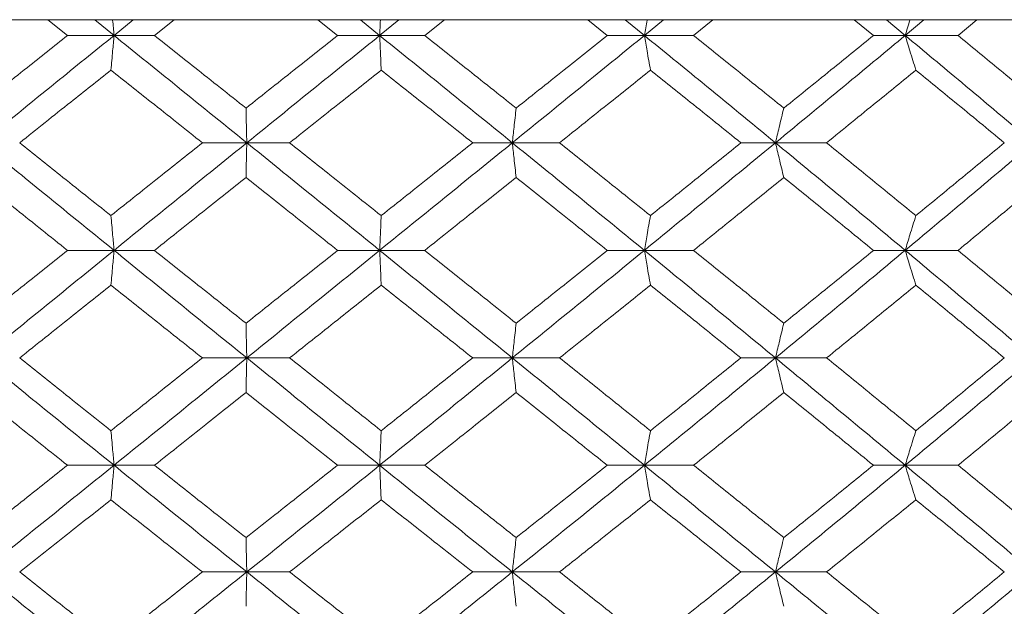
# Model space of a CAD drawing. Header units: inches. Extents: x -4.1 to 22.6, y -10.2 to 17.8.
# Tile 57 of 142: x 5.324 to 5.884, y -0.041 to 0.292. Entities that reach past the tile are written whole.
import ezdxf

# ---------------------------------------------------------------- set-up
doc = ezdxf.new("R2010")
doc.units = ezdxf.units.IN
doc.header["$MEASUREMENT"] = 0

msp = doc.modelspace()

# ---------------------------------------------------------------- linework, layer by layer
at = {"color": 7, "linetype": 'Continuous', "lineweight": 15}
for p, q in [((5.31405, 0.29188), (5.64373, 0.29188)), ((5.35122, 0.28306), (5.34011, 0.29188)), ((5.37769, 0.28306), (5.36675, 0.29188)), ((5.37769, 0.28306), (5.38865, 0.29188)), ((5.40068, 0.28306), (5.41183, 0.29188)), ((5.50478, 0.28306), (5.49362, 0.29188)), ((5.5287, 0.28306), (5.51773, 0.29188)), ((5.5287, 0.28306), (5.53967, 0.29188)), ((5.55434, 0.28306), (5.56548, 0.29188)), ((5.64373, 0.29188), (5.64389, 0.29202)), ((6.90571, 0.29188), (5.64373, 0.29188)), ((5.65807, 0.28306), (5.64698, 0.29188)), ((5.67918, 0.28306), (5.66828, 0.29188)), ((5.67918, 0.28306), (5.69002, 0.29188)), ((5.70717, 0.28306), (5.71818, 0.29188)), ((5.80939, 0.28306), (5.79849, 0.29188)), ((5.82745, 0.28306), (5.81676, 0.29188)), ((5.82745, 0.28306), (5.83807, 0.29188)), ((5.8575, 0.28306), (5.86825, 0.29188)), ((5.37769, 0.28306), (5.35122, 0.28306)), ((5.37769, 0.28306), (5.40068, 0.28306)), ((5.5287, 0.28306), (5.50478, 0.28306)), ((5.5287, 0.28306), (5.55434, 0.28306)), ((5.67918, 0.28306), (5.65807, 0.28306)), ((5.67918, 0.28306), (5.70717, 0.28306)), ((5.82745, 0.28306), (5.80939, 0.28306)), ((5.82745, 0.28306), (5.8575, 0.28306)), ((5.45316, 0.2221), (5.42793, 0.2221)), ((5.45316, 0.2221), (5.47751, 0.2221)), ((5.60411, 0.2221), (5.58157, 0.2221)), ((5.60411, 0.2221), (5.63096, 0.2221)), ((5.75369, 0.2221), (5.73408, 0.2221)), ((5.75369, 0.2221), (5.78275, 0.2221)), ((5.37769, 0.16098), (5.35122, 0.16098)), ((5.37769, 0.16098), (5.40068, 0.16098)), ((5.5287, 0.16098), (5.50478, 0.16098)), ((5.5287, 0.16098), (5.55434, 0.16098)), ((5.67918, 0.16098), (5.65807, 0.16098)), ((5.67918, 0.16098), (5.70717, 0.16098)), ((5.82745, 0.16098), (5.80939, 0.16098)), ((5.82745, 0.16098), (5.8575, 0.16098)), ((5.45316, 0.09986), (5.42793, 0.09986)), ((5.45316, 0.09986), (5.47751, 0.09986)), ((5.60411, 0.09986), (5.58157, 0.09986)), ((5.60411, 0.09986), (5.63096, 0.09986)), ((5.75369, 0.09986), (5.73408, 0.09986)), ((5.75369, 0.09986), (5.78275, 0.09986)), ((5.37769, 0.0389), (5.35122, 0.0389)), ((5.37769, 0.0389), (5.40068, 0.0389)), ((5.5287, 0.0389), (5.50478, 0.0389)), ((5.5287, 0.0389), (5.55434, 0.0389)), ((5.67918, 0.0389), (5.65807, 0.0389)), ((5.67918, 0.0389), (5.70717, 0.0389)), ((5.82745, 0.0389), (5.80939, 0.0389)), ((5.82745, 0.0389), (5.8575, 0.0389)), ((5.45316, -0.02172), (5.42793, -0.02172)), ((5.45316, -0.02172), (5.47751, -0.02172)), ((5.60411, -0.02172), (5.58157, -0.02172)), ((5.60411, -0.02172), (5.63096, -0.02172)), ((5.75369, -0.02172), (5.73408, -0.02172)), ((5.75369, -0.02172), (5.78275, -0.02172))]:
    msp.add_line(p, q, dxfattribs=at)
for points, knots in [([(5.37691, 0.29188), (5.37691, 0.29185), (5.37717, 0.28894), (5.37743, 0.28599), (5.37769, 0.28306)], [0, 0, 0, 0, 0.010766, 1, 1, 1, 1]), ([(5.52909, 0.29188), (5.52909, 0.29185), (5.52896, 0.28894), (5.52883, 0.28599), (5.5287, 0.28306)], [0, 0, 0, 0, 0.010762, 1, 1, 1, 1]), ([(5.68072, 0.29188), (5.68071, 0.29185), (5.68019, 0.28894), (5.67968, 0.28599), (5.67918, 0.28306)], [0, 0, 0, 0, 0.010765, 1, 1, 1, 1]), ([(5.83013, 0.29188), (5.83012, 0.29185), (5.82922, 0.28894), (5.82833, 0.28598), (5.82745, 0.28306)], [0, 0, 0, 0, 0.010761, 1, 1, 1, 1]), ([(5.29944, 0.24179), (5.30909, 0.2495), (5.32632, 0.26327), (5.34362, 0.27702), (5.35122, 0.28306)], [0, 0, 0, 0, 0.560339, 1, 1, 1, 1]), ([(5.30249, 0.2221), (5.31651, 0.2335), (5.34151, 0.25384), (5.36664, 0.27414), (5.37769, 0.28306)], [0, 0, 0, 0, 0.5604573, 1, 1, 1, 1]), ([(5.37593, 0.26343), (5.3761, 0.26523), (5.37643, 0.26884), (5.37701, 0.27537), (5.37743, 0.28014), (5.37769, 0.28306)], [0, 0, 0, 0, 0.279167, 0.558335, 1, 1, 1, 1]), ([(5.45316, 0.2221), (5.43906, 0.2335), (5.41389, 0.25384), (5.38874, 0.27414), (5.37769, 0.28306)], [0, 0, 0, 0, 0.560457, 1, 1, 1, 1]), ([(5.45272, 0.24179), (5.443, 0.2495), (5.42565, 0.26327), (5.4083, 0.27702), (5.40068, 0.28306)], [0, 0, 0, 0, 0.560339, 1, 1, 1, 1]), ([(5.45272, 0.24179), (5.46244, 0.2495), (5.47979, 0.26327), (5.49715, 0.27702), (5.50478, 0.28306)], [0, 0, 0, 0, 0.560339, 1, 1, 1, 1]), ([(5.45316, 0.2221), (5.46727, 0.2335), (5.49244, 0.25384), (5.51763, 0.27414), (5.5287, 0.28306)], [0, 0, 0, 0, 0.560457, 1, 1, 1, 1]), ([(5.52957, 0.26343), (5.52949, 0.26523), (5.52933, 0.26884), (5.52904, 0.27537), (5.52883, 0.28014), (5.5287, 0.28306)], [0, 0, 0, 0, 0.279164, 0.558332, 1, 1, 1, 1]), ([(5.60411, 0.2221), (5.59005, 0.2335), (5.56496, 0.25384), (5.53977, 0.27414), (5.5287, 0.28306)], [0, 0, 0, 0, 0.560457, 1, 1, 1, 1]), ([(5.60628, 0.24179), (5.59659, 0.2495), (5.5793, 0.26327), (5.56196, 0.27702), (5.55434, 0.28306)], [0, 0, 0, 0, 0.5603389, 1, 1, 1, 1]), ([(5.60411, 0.2221), (5.61816, 0.2335), (5.64322, 0.25384), (5.6682, 0.27414), (5.67918, 0.28306)], [0, 0, 0, 0, 0.560457, 1, 1, 1, 1]), ([(5.60628, 0.24179), (5.61596, 0.2495), (5.63324, 0.26327), (5.65049, 0.27702), (5.65807, 0.28306)], [0, 0, 0, 0, 0.560339, 1, 1, 1, 1]), ([(5.68265, 0.26343), (5.68232, 0.26523), (5.68167, 0.26884), (5.68051, 0.27537), (5.67968, 0.28014), (5.67918, 0.28306)], [0, 0, 0, 0, 0.279168, 0.558335, 1, 1, 1, 1]), ([(5.75369, 0.2221), (5.73982, 0.2335), (5.71508, 0.25384), (5.69014, 0.27414), (5.67918, 0.28306)], [0, 0, 0, 0, 0.560457, 1, 1, 1, 1]), ([(5.75845, 0.24179), (5.7489, 0.2495), (5.73185, 0.26327), (5.71471, 0.27702), (5.70717, 0.28306)], [0, 0, 0, 0, 0.560339, 1, 1, 1, 1]), ([(5.75369, 0.2221), (5.76752, 0.2335), (5.7922, 0.25384), (5.81669, 0.27414), (5.82745, 0.28306)], [0, 0, 0, 0, 0.560458, 1, 1, 1, 1]), ([(5.75845, 0.24179), (5.76799, 0.2495), (5.785, 0.26327), (5.80194, 0.27702), (5.80939, 0.28306)], [0, 0, 0, 0, 0.5603389, 1, 1, 1, 1]), ([(5.83349, 0.26343), (5.83293, 0.26523), (5.83179, 0.26884), (5.82978, 0.27537), (5.82834, 0.28014), (5.82745, 0.28306)], [0, 0, 0, 0, 0.279165, 0.558332, 1, 1, 1, 1]), ([(5.90026, 0.2221), (5.88674, 0.2335), (5.86261, 0.25384), (5.83819, 0.27414), (5.82745, 0.28306)], [0, 0, 0, 0, 0.560457, 1, 1, 1, 1]), ([(5.90756, 0.24179), (5.89825, 0.2495), (5.88163, 0.26327), (5.86487, 0.27702), (5.8575, 0.28306)], [0, 0, 0, 0, 0.560339, 1, 1, 1, 1]), ([(5.32407, 0.2221), (5.33374, 0.22983), (5.351, 0.24361), (5.36832, 0.25737), (5.37593, 0.26343)], [0, 0, 0, 0, 0.5602732, 1, 1, 1, 1]), ([(5.42793, 0.2221), (5.41822, 0.22983), (5.40088, 0.24361), (5.38355, 0.25737), (5.37593, 0.26343)], [0, 0, 0, 0, 0.560273, 1, 1, 1, 1]), ([(5.47751, 0.2221), (5.48723, 0.22983), (5.50458, 0.24361), (5.52194, 0.25737), (5.52957, 0.26343)], [0, 0, 0, 0, 0.560273, 1, 1, 1, 1]), ([(5.58157, 0.2221), (5.57187, 0.22983), (5.55455, 0.24361), (5.5372, 0.25737), (5.52957, 0.26343)], [0, 0, 0, 0, 0.560273, 1, 1, 1, 1]), ([(5.63096, 0.2221), (5.64063, 0.22983), (5.65787, 0.24361), (5.67508, 0.25737), (5.68265, 0.26343)], [0, 0, 0, 0, 0.560273, 1, 1, 1, 1]), ([(5.73408, 0.2221), (5.72449, 0.22983), (5.70739, 0.24361), (5.6902, 0.25737), (5.68265, 0.26343)], [0, 0, 0, 0, 0.560273, 1, 1, 1, 1]), ([(5.78275, 0.2221), (5.79225, 0.22983), (5.80921, 0.24361), (5.82608, 0.25737), (5.83349, 0.26343)], [0, 0, 0, 0, 0.560273, 1, 1, 1, 1]), ([(5.88379, 0.2221), (5.87443, 0.22983), (5.85773, 0.24361), (5.8409, 0.25737), (5.83349, 0.26343)], [0, 0, 0, 0, 0.560274, 1, 1, 1, 1]), ([(5.45272, 0.24179), (5.45276, 0.23999), (5.45284, 0.23637), (5.45299, 0.22983), (5.4531, 0.22504), (5.45316, 0.2221)], [0, 0, 0, 0, 0.2788694, 0.5577415, 1, 1, 1, 1]), ([(5.60628, 0.24179), (5.60608, 0.23999), (5.60567, 0.23637), (5.60495, 0.22983), (5.60443, 0.22504), (5.60411, 0.2221)], [0, 0, 0, 0, 0.278869, 0.557738, 1, 1, 1, 1]), ([(5.75845, 0.24179), (5.75801, 0.23999), (5.75711, 0.23637), (5.75552, 0.22983), (5.75439, 0.22504), (5.75369, 0.2221)], [0, 0, 0, 0, 0.278871, 0.557742, 1, 1, 1, 1]), ([(5.37769, 0.16098), (5.36362, 0.1724), (5.33852, 0.19278), (5.3135, 0.21315), (5.30249, 0.2221)], [0, 0, 0, 0, 0.5601553, 1, 1, 1, 1]), ([(5.37593, 0.1807), (5.36624, 0.18844), (5.34893, 0.20224), (5.33166, 0.21604), (5.32407, 0.2221)], [0, 0, 0, 0, 0.560136, 1, 1, 1, 1]), ([(5.37593, 0.1807), (5.38563, 0.18844), (5.40295, 0.20224), (5.4203, 0.21604), (5.42793, 0.2221)], [0, 0, 0, 0, 0.5601359, 1, 1, 1, 1]), ([(5.37769, 0.16098), (5.39177, 0.1724), (5.4169, 0.19278), (5.44208, 0.21315), (5.45316, 0.2221)], [0, 0, 0, 0, 0.560155, 1, 1, 1, 1]), ([(5.45272, 0.2024), (5.45276, 0.20421), (5.45284, 0.20782), (5.45299, 0.21437), (5.4531, 0.21916), (5.45316, 0.2221)], [0, 0, 0, 0, 0.278776, 0.557552, 1, 1, 1, 1]), ([(5.5287, 0.16098), (5.5146, 0.1724), (5.48943, 0.19278), (5.46424, 0.21315), (5.45316, 0.2221)], [0, 0, 0, 0, 0.560155, 1, 1, 1, 1]), ([(5.52957, 0.1807), (5.51985, 0.18844), (5.5025, 0.20224), (5.48514, 0.21604), (5.47751, 0.2221)], [0, 0, 0, 0, 0.560136, 1, 1, 1, 1]), ([(5.5287, 0.16098), (5.5428, 0.1724), (5.56796, 0.19278), (5.59307, 0.21315), (5.60411, 0.2221)], [0, 0, 0, 0, 0.560155, 1, 1, 1, 1]), ([(5.52957, 0.1807), (5.53928, 0.18844), (5.55662, 0.20224), (5.57395, 0.21604), (5.58157, 0.2221)], [0, 0, 0, 0, 0.560136, 1, 1, 1, 1]), ([(5.60628, 0.2024), (5.60608, 0.20421), (5.60567, 0.20782), (5.60495, 0.21437), (5.60443, 0.21916), (5.60411, 0.2221)], [0, 0, 0, 0, 0.278772, 0.557552, 1, 1, 1, 1]), ([(5.67918, 0.16098), (5.66519, 0.1724), (5.64023, 0.19278), (5.61515, 0.21315), (5.60411, 0.2221)], [0, 0, 0, 0, 0.560155, 1, 1, 1, 1]), ([(5.68265, 0.1807), (5.67301, 0.18844), (5.65581, 0.20224), (5.63855, 0.21604), (5.63096, 0.2221)], [0, 0, 0, 0, 0.5601358, 1, 1, 1, 1]), ([(5.67918, 0.16098), (5.69313, 0.1724), (5.71804, 0.19278), (5.7428, 0.21315), (5.75369, 0.2221)], [0, 0, 0, 0, 0.560155, 1, 1, 1, 1]), ([(5.68265, 0.1807), (5.69227, 0.18844), (5.70944, 0.20224), (5.72655, 0.21604), (5.73408, 0.2221)], [0, 0, 0, 0, 0.5601362, 1, 1, 1, 1]), ([(5.75845, 0.2024), (5.75801, 0.20421), (5.75712, 0.20782), (5.75553, 0.21437), (5.75439, 0.21916), (5.75369, 0.2221)], [0, 0, 0, 0, 0.278776, 0.557553, 1, 1, 1, 1]), ([(5.82745, 0.16098), (5.81374, 0.1724), (5.78926, 0.19278), (5.76456, 0.21315), (5.75369, 0.2221)], [0, 0, 0, 0, 0.560155, 1, 1, 1, 1]), ([(5.83349, 0.1807), (5.82405, 0.18844), (5.80719, 0.20224), (5.79022, 0.21604), (5.78275, 0.2221)], [0, 0, 0, 0, 0.5601363, 1, 1, 1, 1]), ([(5.82745, 0.16098), (5.84112, 0.1724), (5.86551, 0.19278), (5.88964, 0.21315), (5.90026, 0.2221)], [0, 0, 0, 0, 0.560155, 1, 1, 1, 1]), ([(5.83349, 0.1807), (5.84291, 0.18844), (5.85973, 0.20224), (5.87644, 0.21604), (5.88379, 0.2221)], [0, 0, 0, 0, 0.560136, 1, 1, 1, 1]), ([(5.35122, 0.16098), (5.34154, 0.16871), (5.32426, 0.18252), (5.30702, 0.19633), (5.29944, 0.2024)], [0, 0, 0, 0, 0.560071, 1, 1, 1, 1]), ([(5.40068, 0.16098), (5.41039, 0.16871), (5.42772, 0.18252), (5.44508, 0.19633), (5.45272, 0.2024)], [0, 0, 0, 0, 0.5600707, 1, 1, 1, 1]), ([(5.50478, 0.16098), (5.49506, 0.16871), (5.47771, 0.18252), (5.46035, 0.19633), (5.45272, 0.2024)], [0, 0, 0, 0, 0.560071, 1, 1, 1, 1]), ([(5.55434, 0.16098), (5.56404, 0.16871), (5.58137, 0.18252), (5.59867, 0.19633), (5.60628, 0.2024)], [0, 0, 0, 0, 0.560071, 1, 1, 1, 1]), ([(5.65807, 0.16098), (5.64841, 0.16871), (5.63118, 0.18252), (5.61389, 0.19633), (5.60628, 0.2024)], [0, 0, 0, 0, 0.560071, 1, 1, 1, 1]), ([(5.70717, 0.16098), (5.71676, 0.16871), (5.7339, 0.18252), (5.75095, 0.19633), (5.75845, 0.2024)], [0, 0, 0, 0, 0.5600708, 1, 1, 1, 1]), ([(5.80939, 0.16098), (5.7999, 0.16871), (5.78297, 0.18252), (5.76594, 0.19633), (5.75845, 0.2024)], [0, 0, 0, 0, 0.5600706, 1, 1, 1, 1]), ([(5.8575, 0.16098), (5.86688, 0.16871), (5.88363, 0.18252), (5.90025, 0.19633), (5.90756, 0.2024)], [0, 0, 0, 0, 0.560071, 1, 1, 1, 1]), ([(5.37593, 0.1807), (5.3761, 0.1789), (5.37643, 0.17528), (5.37701, 0.16872), (5.37743, 0.16392), (5.37769, 0.16098)], [0, 0, 0, 0, 0.2786745, 0.5573512, 1, 1, 1, 1]), ([(5.52957, 0.1807), (5.52949, 0.1789), (5.52933, 0.17528), (5.52904, 0.16872), (5.52883, 0.16392), (5.5287, 0.16098)], [0, 0, 0, 0, 0.278676, 0.557353, 1, 1, 1, 1]), ([(5.68265, 0.1807), (5.68232, 0.1789), (5.68167, 0.17528), (5.68051, 0.16872), (5.67968, 0.16392), (5.67918, 0.16098)], [0, 0, 0, 0, 0.278678, 0.557355, 1, 1, 1, 1]), ([(5.83349, 0.1807), (5.83293, 0.1789), (5.8318, 0.17528), (5.82978, 0.16872), (5.82834, 0.16392), (5.82745, 0.16098)], [0, 0, 0, 0, 0.278676, 0.557351, 1, 1, 1, 1]), ([(5.29944, 0.11956), (5.30909, 0.12729), (5.32633, 0.1411), (5.34361, 0.1549), (5.35122, 0.16098)], [0, 0, 0, 0, 0.559933, 1, 1, 1, 1]), ([(5.30249, 0.09986), (5.3165, 0.11126), (5.34153, 0.13163), (5.36664, 0.15201), (5.37769, 0.16098)], [0, 0, 0, 0, 0.559853, 1, 1, 1, 1]), ([(5.37593, 0.14126), (5.3761, 0.14307), (5.37643, 0.14668), (5.37701, 0.15324), (5.37743, 0.15804), (5.37769, 0.16098)], [0, 0, 0, 0, 0.278674, 0.55735, 1, 1, 1, 1]), ([(5.45316, 0.09986), (5.43906, 0.11126), (5.41388, 0.13163), (5.38875, 0.15201), (5.37769, 0.16098)], [0, 0, 0, 0, 0.559853, 1, 1, 1, 1]), ([(5.45272, 0.11956), (5.443, 0.12729), (5.42564, 0.1411), (5.40831, 0.1549), (5.40068, 0.16098)], [0, 0, 0, 0, 0.559933, 1, 1, 1, 1]), ([(5.45272, 0.11956), (5.46243, 0.12729), (5.47979, 0.1411), (5.49715, 0.1549), (5.50478, 0.16098)], [0, 0, 0, 0, 0.559933, 1, 1, 1, 1]), ([(5.45316, 0.09986), (5.46726, 0.11126), (5.49245, 0.13163), (5.51763, 0.15201), (5.5287, 0.16098)], [0, 0, 0, 0, 0.559853, 1, 1, 1, 1]), ([(5.52957, 0.14126), (5.52949, 0.14307), (5.52933, 0.14668), (5.52904, 0.15324), (5.52883, 0.15804), (5.5287, 0.16098)], [0, 0, 0, 0, 0.278676, 0.557351, 1, 1, 1, 1]), ([(5.60411, 0.09986), (5.59005, 0.11126), (5.56494, 0.13163), (5.53978, 0.15201), (5.5287, 0.16098)], [0, 0, 0, 0, 0.559853, 1, 1, 1, 1]), ([(5.60628, 0.11956), (5.59659, 0.12729), (5.57929, 0.1411), (5.56196, 0.1549), (5.55434, 0.16098)], [0, 0, 0, 0, 0.5599328, 1, 1, 1, 1]), ([(5.60411, 0.09986), (5.61815, 0.11126), (5.64323, 0.13163), (5.66819, 0.15201), (5.67918, 0.16098)], [0, 0, 0, 0, 0.559853, 1, 1, 1, 1]), ([(5.60628, 0.11956), (5.61596, 0.12729), (5.63325, 0.1411), (5.65048, 0.1549), (5.65807, 0.16098)], [0, 0, 0, 0, 0.559933, 1, 1, 1, 1]), ([(5.68265, 0.14126), (5.68232, 0.14307), (5.68167, 0.14668), (5.68051, 0.15324), (5.67968, 0.15804), (5.67918, 0.16098)], [0, 0, 0, 0, 0.278678, 0.557353, 1, 1, 1, 1]), ([(5.75369, 0.09986), (5.73983, 0.11126), (5.71506, 0.13163), (5.69014, 0.15201), (5.67918, 0.16098)], [0, 0, 0, 0, 0.5598527, 1, 1, 1, 1]), ([(5.75845, 0.11956), (5.7489, 0.12729), (5.73184, 0.1411), (5.71471, 0.1549), (5.70717, 0.16098)], [0, 0, 0, 0, 0.559933, 1, 1, 1, 1]), ([(5.75369, 0.09986), (5.76752, 0.11126), (5.79221, 0.13163), (5.81668, 0.15201), (5.82745, 0.16098)], [0, 0, 0, 0, 0.5598527, 1, 1, 1, 1]), ([(5.75845, 0.11956), (5.76799, 0.12729), (5.78501, 0.1411), (5.80194, 0.1549), (5.80939, 0.16098)], [0, 0, 0, 0, 0.5599328, 1, 1, 1, 1]), ([(5.83349, 0.14126), (5.83293, 0.14307), (5.8318, 0.14668), (5.82978, 0.15324), (5.82834, 0.15804), (5.82745, 0.16098)], [0, 0, 0, 0, 0.278676, 0.55735, 1, 1, 1, 1]), ([(5.90026, 0.09986), (5.88674, 0.11126), (5.86259, 0.13163), (5.83819, 0.15201), (5.82745, 0.16098)], [0, 0, 0, 0, 0.559853, 1, 1, 1, 1]), ([(5.90756, 0.11956), (5.89825, 0.12729), (5.88162, 0.1411), (5.86487, 0.1549), (5.8575, 0.16098)], [0, 0, 0, 0, 0.5599325, 1, 1, 1, 1]), ([(5.32407, 0.09986), (5.33374, 0.10758), (5.35101, 0.12138), (5.36832, 0.13518), (5.37593, 0.14126)], [0, 0, 0, 0, 0.5598676, 1, 1, 1, 1]), ([(5.42793, 0.09986), (5.41822, 0.10758), (5.40087, 0.12138), (5.38356, 0.13518), (5.37593, 0.14126)], [0, 0, 0, 0, 0.559868, 1, 1, 1, 1]), ([(5.47751, 0.09986), (5.48723, 0.10758), (5.50459, 0.12138), (5.52193, 0.13518), (5.52957, 0.14126)], [0, 0, 0, 0, 0.559868, 1, 1, 1, 1]), ([(5.58157, 0.09986), (5.57187, 0.10758), (5.55454, 0.12138), (5.5372, 0.13518), (5.52957, 0.14126)], [0, 0, 0, 0, 0.559868, 1, 1, 1, 1]), ([(5.63096, 0.09986), (5.64062, 0.10758), (5.65788, 0.12138), (5.67508, 0.13518), (5.68265, 0.14126)], [0, 0, 0, 0, 0.559868, 1, 1, 1, 1]), ([(5.73408, 0.09986), (5.7245, 0.10758), (5.70738, 0.12138), (5.69021, 0.13518), (5.68265, 0.14126)], [0, 0, 0, 0, 0.559867, 1, 1, 1, 1]), ([(5.78275, 0.09986), (5.79225, 0.10758), (5.80922, 0.12138), (5.82607, 0.13518), (5.83349, 0.14126)], [0, 0, 0, 0, 0.559867, 1, 1, 1, 1]), ([(5.88379, 0.09986), (5.87443, 0.10758), (5.85772, 0.12138), (5.8409, 0.13518), (5.83349, 0.14126)], [0, 0, 0, 0, 0.5598681, 1, 1, 1, 1]), ([(5.45272, 0.11956), (5.45276, 0.11775), (5.45284, 0.11414), (5.45299, 0.10759), (5.4531, 0.1028), (5.45316, 0.09986)], [0, 0, 0, 0, 0.2787772, 0.5575521, 1, 1, 1, 1]), ([(5.60628, 0.11956), (5.60608, 0.11775), (5.60567, 0.11414), (5.60495, 0.10759), (5.60443, 0.1028), (5.60411, 0.09986)], [0, 0, 0, 0, 0.278773, 0.557552, 1, 1, 1, 1]), ([(5.75845, 0.11956), (5.75801, 0.11775), (5.75712, 0.11414), (5.75553, 0.10759), (5.75439, 0.1028), (5.75369, 0.09986)], [0, 0, 0, 0, 0.278777, 0.557553, 1, 1, 1, 1]), ([(5.37769, 0.0389), (5.36363, 0.05026), (5.3385, 0.07056), (5.3135, 0.0909), (5.30249, 0.09986)], [0, 0, 0, 0, 0.55955, 1, 1, 1, 1]), ([(5.37593, 0.05853), (5.36624, 0.06624), (5.34893, 0.08001), (5.33167, 0.09379), (5.32407, 0.09986)], [0, 0, 0, 0, 0.55973, 1, 1, 1, 1]), ([(5.37593, 0.05853), (5.38563, 0.06624), (5.40296, 0.08001), (5.4203, 0.09379), (5.42793, 0.09986)], [0, 0, 0, 0, 0.55973, 1, 1, 1, 1]), ([(5.37769, 0.0389), (5.39176, 0.05026), (5.41691, 0.07056), (5.44208, 0.0909), (5.45316, 0.09986)], [0, 0, 0, 0, 0.55955, 1, 1, 1, 1]), ([(5.45272, 0.08017), (5.45276, 0.08198), (5.45284, 0.08559), (5.45299, 0.09213), (5.4531, 0.09692), (5.45316, 0.09986)], [0, 0, 0, 0, 0.2788694, 0.5577415, 1, 1, 1, 1]), ([(5.5287, 0.0389), (5.51461, 0.05026), (5.48942, 0.07056), (5.46425, 0.0909), (5.45316, 0.09986)], [0, 0, 0, 0, 0.55955, 1, 1, 1, 1]), ([(5.52957, 0.05853), (5.51985, 0.06624), (5.5025, 0.08001), (5.48514, 0.09379), (5.47751, 0.09986)], [0, 0, 0, 0, 0.55973, 1, 1, 1, 1]), ([(5.5287, 0.0389), (5.54279, 0.05026), (5.56797, 0.07056), (5.59306, 0.0909), (5.60411, 0.09986)], [0, 0, 0, 0, 0.55955, 1, 1, 1, 1]), ([(5.52957, 0.05853), (5.53928, 0.06624), (5.55663, 0.08001), (5.57394, 0.09379), (5.58157, 0.09986)], [0, 0, 0, 0, 0.55973, 1, 1, 1, 1]), ([(5.60628, 0.08017), (5.60608, 0.08198), (5.60567, 0.08559), (5.60495, 0.09213), (5.60443, 0.09692), (5.60411, 0.09986)], [0, 0, 0, 0, 0.278869, 0.557738, 1, 1, 1, 1]), ([(5.67918, 0.0389), (5.6652, 0.05026), (5.64021, 0.07056), (5.61515, 0.0909), (5.60411, 0.09986)], [0, 0, 0, 0, 0.55955, 1, 1, 1, 1]), ([(5.68265, 0.05853), (5.67301, 0.06624), (5.65581, 0.08001), (5.63856, 0.09379), (5.63096, 0.09986)], [0, 0, 0, 0, 0.55973, 1, 1, 1, 1]), ([(5.67918, 0.0389), (5.69313, 0.05026), (5.71806, 0.07056), (5.7428, 0.0909), (5.75369, 0.09986)], [0, 0, 0, 0, 0.55955, 1, 1, 1, 1]), ([(5.68265, 0.05853), (5.69226, 0.06624), (5.70945, 0.08001), (5.72655, 0.09379), (5.73408, 0.09986)], [0, 0, 0, 0, 0.55973, 1, 1, 1, 1]), ([(5.75845, 0.08017), (5.75801, 0.08198), (5.75711, 0.08559), (5.75552, 0.09213), (5.75439, 0.09692), (5.75369, 0.09986)], [0, 0, 0, 0, 0.278871, 0.557742, 1, 1, 1, 1]), ([(5.82745, 0.0389), (5.81375, 0.05026), (5.78925, 0.07056), (5.76456, 0.0909), (5.75369, 0.09986)], [0, 0, 0, 0, 0.55955, 1, 1, 1, 1]), ([(5.83349, 0.05853), (5.82405, 0.06624), (5.80718, 0.08001), (5.79022, 0.09379), (5.78275, 0.09986)], [0, 0, 0, 0, 0.55973, 1, 1, 1, 1]), ([(5.82745, 0.0389), (5.84111, 0.05026), (5.86552, 0.07056), (5.88964, 0.0909), (5.90026, 0.09986)], [0, 0, 0, 0, 0.55955, 1, 1, 1, 1]), ([(5.83349, 0.05853), (5.84291, 0.06624), (5.85974, 0.08001), (5.87644, 0.09379), (5.88379, 0.09986)], [0, 0, 0, 0, 0.55973, 1, 1, 1, 1]), ([(5.35122, 0.0389), (5.34154, 0.0466), (5.32425, 0.06034), (5.30702, 0.07411), (5.29944, 0.08017)], [0, 0, 0, 0, 0.559664, 1, 1, 1, 1]), ([(5.40068, 0.0389), (5.41039, 0.0466), (5.42773, 0.06034), (5.44508, 0.07411), (5.45272, 0.08017)], [0, 0, 0, 0, 0.559664, 1, 1, 1, 1]), ([(5.50478, 0.0389), (5.49507, 0.0466), (5.4777, 0.06034), (5.46035, 0.07411), (5.45272, 0.08017)], [0, 0, 0, 0, 0.559664, 1, 1, 1, 1]), ([(5.55434, 0.0389), (5.56404, 0.0466), (5.58138, 0.06034), (5.59867, 0.07411), (5.60628, 0.08017)], [0, 0, 0, 0, 0.559664, 1, 1, 1, 1]), ([(5.65807, 0.0389), (5.64841, 0.0466), (5.63117, 0.06034), (5.61389, 0.07411), (5.60628, 0.08017)], [0, 0, 0, 0, 0.559664, 1, 1, 1, 1]), ([(5.70717, 0.0389), (5.71676, 0.0466), (5.7339, 0.06034), (5.75095, 0.07411), (5.75845, 0.08017)], [0, 0, 0, 0, 0.559664, 1, 1, 1, 1]), ([(5.80939, 0.0389), (5.79991, 0.0466), (5.78297, 0.06034), (5.76595, 0.07411), (5.75845, 0.08017)], [0, 0, 0, 0, 0.559664, 1, 1, 1, 1]), ([(5.8575, 0.0389), (5.86688, 0.0466), (5.88363, 0.06034), (5.90025, 0.07411), (5.90756, 0.08017)], [0, 0, 0, 0, 0.559664, 1, 1, 1, 1]), ([(5.37593, 0.05853), (5.3761, 0.05673), (5.37643, 0.05312), (5.37701, 0.0466), (5.37743, 0.04182), (5.37769, 0.0389)], [0, 0, 0, 0, 0.279167, 0.558336, 1, 1, 1, 1]), ([(5.52957, 0.05853), (5.52949, 0.05673), (5.52933, 0.05312), (5.52904, 0.0466), (5.52883, 0.04182), (5.5287, 0.0389)], [0, 0, 0, 0, 0.2791642, 0.558333, 1, 1, 1, 1]), ([(5.68265, 0.05853), (5.68232, 0.05673), (5.68167, 0.05312), (5.68051, 0.0466), (5.67968, 0.04182), (5.67918, 0.0389)], [0, 0, 0, 0, 0.279168, 0.558336, 1, 1, 1, 1]), ([(5.83349, 0.05853), (5.83293, 0.05673), (5.83179, 0.05312), (5.82978, 0.0466), (5.82834, 0.04182), (5.82745, 0.0389)], [0, 0, 0, 0, 0.279165, 0.558333, 1, 1, 1, 1]), ([(5.29944, -0.00221), (5.30909, 0.00545), (5.32633, 0.01914), (5.34361, 0.03286), (5.35122, 0.0389)], [0, 0, 0, 0, 0.5595273, 1, 1, 1, 1]), ([(5.30249, -0.02172), (5.3165, -0.01044), (5.34154, 0.00974), (5.36663, 0.02998), (5.37769, 0.0389)], [0, 0, 0, 0, 0.559248, 1, 1, 1, 1]), ([(5.37593, 0.0193), (5.3761, 0.0211), (5.37643, 0.0247), (5.37701, 0.03122), (5.37743, 0.03598), (5.37769, 0.0389)], [0, 0, 0, 0, 0.279354, 0.55871, 1, 1, 1, 1]), ([(5.45316, -0.02172), (5.43907, -0.01044), (5.41386, 0.00974), (5.38875, 0.02998), (5.37769, 0.0389)], [0, 0, 0, 0, 0.559248, 1, 1, 1, 1]), ([(5.45272, -0.00221), (5.443, 0.00545), (5.42564, 0.01914), (5.40831, 0.03286), (5.40068, 0.0389)], [0, 0, 0, 0, 0.559527, 1, 1, 1, 1]), ([(5.45272, -0.00221), (5.46243, 0.00545), (5.4798, 0.01914), (5.49714, 0.03286), (5.50478, 0.0389)], [0, 0, 0, 0, 0.559527, 1, 1, 1, 1]), ([(5.45316, -0.02172), (5.46726, -0.01044), (5.49247, 0.00974), (5.51762, 0.02998), (5.5287, 0.0389)], [0, 0, 0, 0, 0.5592483, 1, 1, 1, 1]), ([(5.52957, 0.0193), (5.52949, 0.0211), (5.52932, 0.0247), (5.52904, 0.03122), (5.52883, 0.03598), (5.5287, 0.0389)], [0, 0, 0, 0, 0.279355, 0.55871, 1, 1, 1, 1]), ([(5.60411, -0.02172), (5.59006, -0.01044), (5.56493, 0.00974), (5.53979, 0.02998), (5.5287, 0.0389)], [0, 0, 0, 0, 0.559248, 1, 1, 1, 1]), ([(5.60628, -0.00221), (5.5966, 0.00545), (5.57929, 0.01914), (5.56197, 0.03286), (5.55434, 0.0389)], [0, 0, 0, 0, 0.559527, 1, 1, 1, 1]), ([(5.60411, -0.02172), (5.61815, -0.01044), (5.64325, 0.00974), (5.66819, 0.02998), (5.67918, 0.0389)], [0, 0, 0, 0, 0.559248, 1, 1, 1, 1]), ([(5.60628, -0.00221), (5.61596, 0.00545), (5.63325, 0.01914), (5.65048, 0.03286), (5.65807, 0.0389)], [0, 0, 0, 0, 0.559527, 1, 1, 1, 1]), ([(5.68265, 0.0193), (5.68232, 0.0211), (5.68167, 0.0247), (5.68051, 0.03122), (5.67968, 0.03598), (5.67918, 0.0389)], [0, 0, 0, 0, 0.279357, 0.5587127, 1, 1, 1, 1]), ([(5.75369, -0.02172), (5.73983, -0.01044), (5.71505, 0.00974), (5.69015, 0.02998), (5.67918, 0.0389)], [0, 0, 0, 0, 0.559248, 1, 1, 1, 1]), ([(5.75845, -0.00221), (5.7489, 0.00545), (5.73184, 0.01914), (5.71471, 0.03286), (5.70717, 0.0389)], [0, 0, 0, 0, 0.559528, 1, 1, 1, 1]), ([(5.75369, -0.02172), (5.76751, -0.01044), (5.79223, 0.00974), (5.81668, 0.02998), (5.82745, 0.0389)], [0, 0, 0, 0, 0.559248, 1, 1, 1, 1]), ([(5.75845, -0.00221), (5.76798, 0.00545), (5.78502, 0.01914), (5.80193, 0.03286), (5.80939, 0.0389)], [0, 0, 0, 0, 0.559528, 1, 1, 1, 1]), ([(5.83349, 0.0193), (5.83293, 0.0211), (5.83179, 0.0247), (5.82978, 0.03122), (5.82834, 0.03598), (5.82745, 0.0389)], [0, 0, 0, 0, 0.279354, 0.558709, 1, 1, 1, 1]), ([(5.90026, -0.02172), (5.88675, -0.01044), (5.86258, 0.00974), (5.8382, 0.02998), (5.82745, 0.0389)], [0, 0, 0, 0, 0.559248, 1, 1, 1, 1]), ([(5.90756, -0.00221), (5.89825, 0.00545), (5.88162, 0.01914), (5.86487, 0.03286), (5.8575, 0.0389)], [0, 0, 0, 0, 0.559527, 1, 1, 1, 1]), ([(5.32407, -0.02172), (5.33373, -0.01408), (5.35102, -0.00042), (5.36831, 0.01327), (5.37593, 0.0193)], [0, 0, 0, 0, 0.559461, 1, 1, 1, 1]), ([(5.42793, -0.02172), (5.41822, -0.01408), (5.40087, -0.00042), (5.38356, 0.01327), (5.37593, 0.0193)], [0, 0, 0, 0, 0.559461, 1, 1, 1, 1]), ([(5.47751, -0.02172), (5.48722, -0.01408), (5.50459, -0.00042), (5.52193, 0.01327), (5.52957, 0.0193)], [0, 0, 0, 0, 0.559461, 1, 1, 1, 1]), ([(5.58157, -0.02172), (5.57187, -0.01408), (5.55454, -0.00042), (5.5372, 0.01327), (5.52957, 0.0193)], [0, 0, 0, 0, 0.559461, 1, 1, 1, 1]), ([(5.63096, -0.02172), (5.64062, -0.01408), (5.65789, -0.00042), (5.67508, 0.01327), (5.68265, 0.0193)], [0, 0, 0, 0, 0.559462, 1, 1, 1, 1]), ([(5.73408, -0.02172), (5.7245, -0.01408), (5.70738, -0.00042), (5.69021, 0.01327), (5.68265, 0.0193)], [0, 0, 0, 0, 0.559461, 1, 1, 1, 1]), ([(5.78275, -0.02172), (5.79225, -0.01408), (5.80922, -0.00042), (5.82607, 0.01327), (5.83349, 0.0193)], [0, 0, 0, 0, 0.559461, 1, 1, 1, 1]), ([(5.88379, -0.02172), (5.87444, -0.01408), (5.85772, -0.00042), (5.8409, 0.01327), (5.83349, 0.0193)], [0, 0, 0, 0, 0.559462, 1, 1, 1, 1]), ([(5.45272, -0.00221), (5.45276, -0.00401), (5.45284, -0.0076), (5.45299, -0.01409), (5.4531, -0.01882), (5.45316, -0.02172)], [0, 0, 0, 0, 0.2798554, 0.5597056, 1, 1, 1, 1]), ([(5.60628, -0.00221), (5.60608, -0.00401), (5.60567, -0.0076), (5.60495, -0.01409), (5.60443, -0.01882), (5.60411, -0.02172)], [0, 0, 0, 0, 0.279854, 0.559706, 1, 1, 1, 1]), ([(5.75845, -0.00221), (5.75801, -0.00401), (5.75711, -0.0076), (5.75552, -0.01409), (5.75439, -0.01882), (5.75369, -0.02172)], [0, 0, 0, 0, 0.279855, 0.559708, 1, 1, 1, 1]), ([(5.37769, -0.08234), (5.36362, -0.07099), (5.33853, -0.05075), (5.31349, -0.03058), (5.30249, -0.02172)], [0, 0, 0, 0, 0.560759, 1, 1, 1, 1]), ([(5.37593, -0.06274), (5.36624, -0.05507), (5.34894, -0.04138), (5.33166, -0.02772), (5.32407, -0.02172)], [0, 0, 0, 0, 0.560541, 1, 1, 1, 1]), ([(5.37593, -0.06274), (5.38564, -0.05507), (5.40295, -0.04138), (5.4203, -0.02772), (5.42793, -0.02172)], [0, 0, 0, 0, 0.5605412, 1, 1, 1, 1]), ([(5.37769, -0.08234), (5.39177, -0.07099), (5.41688, -0.05075), (5.44209, -0.03058), (5.45316, -0.02172)], [0, 0, 0, 0, 0.560759, 1, 1, 1, 1]), ([(5.45272, -0.04123), (5.45276, -0.03943), (5.45284, -0.03583), (5.45299, -0.02935), (5.4531, -0.02461), (5.45316, -0.02172)], [0, 0, 0, 0, 0.279855, 0.5597048, 1, 1, 1, 1]), ([(5.5287, -0.08234), (5.5146, -0.07099), (5.48945, -0.05075), (5.46423, -0.03058), (5.45316, -0.02172)], [0, 0, 0, 0, 0.560759, 1, 1, 1, 1]), ([(5.52957, -0.06274), (5.51985, -0.05507), (5.50251, -0.04138), (5.48514, -0.02772), (5.47751, -0.02172)], [0, 0, 0, 0, 0.560541, 1, 1, 1, 1]), ([(5.5287, -0.08234), (5.5428, -0.07099), (5.56794, -0.05075), (5.59307, -0.03058), (5.60411, -0.02172)], [0, 0, 0, 0, 0.560759, 1, 1, 1, 1]), ([(5.52957, -0.06274), (5.53928, -0.05507), (5.55662, -0.04138), (5.57395, -0.02772), (5.58157, -0.02172)], [0, 0, 0, 0, 0.5605412, 1, 1, 1, 1]), ([(5.60628, -0.04123), (5.60608, -0.03943), (5.60567, -0.03583), (5.60495, -0.02935), (5.60443, -0.02461), (5.60411, -0.02172)], [0, 0, 0, 0, 0.279853, 0.559705, 1, 1, 1, 1]), ([(5.67918, -0.08234), (5.66519, -0.07099), (5.64025, -0.05075), (5.61514, -0.03058), (5.60411, -0.02172)], [0, 0, 0, 0, 0.560759, 1, 1, 1, 1]), ([(5.68265, -0.06274), (5.67301, -0.05507), (5.65582, -0.04138), (5.63855, -0.02772), (5.63096, -0.02172)], [0, 0, 0, 0, 0.560541, 1, 1, 1, 1]), ([(5.67918, -0.08234), (5.69314, -0.07099), (5.71803, -0.05075), (5.74281, -0.03058), (5.75369, -0.02172)], [0, 0, 0, 0, 0.560759, 1, 1, 1, 1]), ([(5.68265, -0.06274), (5.69227, -0.05507), (5.70944, -0.04138), (5.72655, -0.02772), (5.73408, -0.02172)], [0, 0, 0, 0, 0.560542, 1, 1, 1, 1]), ([(5.75845, -0.04123), (5.75801, -0.03943), (5.75711, -0.03583), (5.75552, -0.02935), (5.75439, -0.02461), (5.75369, -0.02172)], [0, 0, 0, 0, 0.279855, 0.559707, 1, 1, 1, 1]), ([(5.82745, -0.08234), (5.81374, -0.07099), (5.78928, -0.05075), (5.76455, -0.03058), (5.75369, -0.02172)], [0, 0, 0, 0, 0.560759, 1, 1, 1, 1]), ([(5.83349, -0.06274), (5.82405, -0.05507), (5.80719, -0.04138), (5.79021, -0.02772), (5.78275, -0.02172)], [0, 0, 0, 0, 0.560541, 1, 1, 1, 1]), ([(5.82745, -0.08234), (5.84112, -0.07099), (5.86549, -0.05075), (5.88965, -0.03058), (5.90026, -0.02172)], [0, 0, 0, 0, 0.560759, 1, 1, 1, 1]), ([(5.83349, -0.06274), (5.84292, -0.05507), (5.85973, -0.04138), (5.87644, -0.02772), (5.88379, -0.02172)], [0, 0, 0, 0, 0.560541, 1, 1, 1, 1])]:
    msp.add_open_spline(points, degree=3, knots=knots, dxfattribs=at)

doc.saveas('drawing.dxf')
